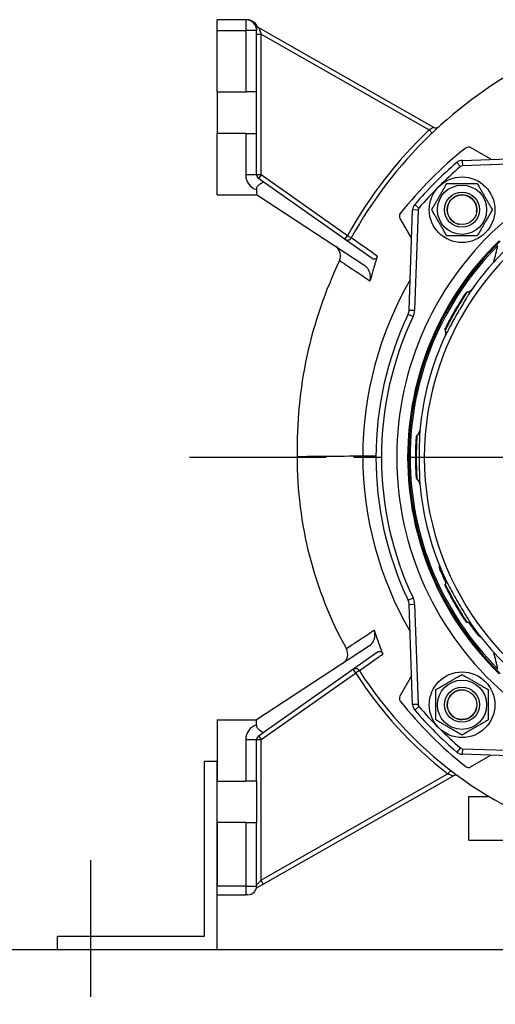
# Model space of a CAD drawing. Header units: millimetres. Extents: x 0 to 5940, y 0 to 4200.
# Tile 33 of 56: x 637 to 854, y 2119 to 2570. Entities that reach past the tile are written whole.
import ezdxf

# ---------------------------------------------------------------- set-up
doc = ezdxf.new("R2010")
doc.units = ezdxf.units.MM
doc.header["$LTSCALE"] = 50
doc.linetypes.add('MITTE', pattern=[2, 1.25, -0.25, 0.25, -0.25])
for name, color, linetype in [('02-LINIE-035', 2, 'CONTINUOUS'), ('03-LINIE-050', 3, 'CONTINUOUS'), ('05-ACHSE', 1, 'MITTE')]:
    doc.layers.add(name, color=color, linetype=linetype)

msp = doc.modelspace()

# ---------------------------------------------------------------- linework, layer by layer
at = {"layer": '02-LINIE-035'}
for p, q in [((727.03, 2564.53), (727.03, 2569.53)), ((740.03, 2569.53), (727.03, 2569.53)), ((740.03, 2569.53), (740.03, 2564.53)), ((740.68, 2569.53), (740.03, 2569.53)), ((746.04, 2565.74), (747.03, 2562.88)), ((825.93, 2520.29), (746.04, 2565.74)), ((727.03, 2536.53), (727.03, 2564.53)), ((727.03, 2564.53), (740.03, 2564.53)), ((740.03, 2564.53), (740.03, 2536.53)), ((745.03, 2564.53), (740.03, 2564.53)), ((745.03, 2536.53), (745.03, 2564.53)), ((745.03, 2562.88), (747.03, 2562.88)), ((747.03, 2498.57), (747.03, 2562.88)), ((747.03, 2562.88), (823.85, 2519.17)), ((727.03, 2536.53), (740.03, 2536.53)), ((727.03, 2536.53), (727.03, 2517.53)), ((745.03, 2536.53), (740.03, 2536.53)), ((745.03, 2517.53), (745.03, 2536.53)), ((740.03, 2517.53), (727.03, 2517.53)), ((727.03, 2489.53), (727.03, 2517.53)), ((740.03, 2517.53), (745.03, 2517.53)), ((740.03, 2517.53), (740.03, 2498.57)), ((745.03, 2498.57), (745.03, 2517.53)), ((825.23, 2517.72), (823.85, 2519.17)), ((852.08, 2505.71), (842.83, 2511.05)), ((838.13, 2502.39), (836.5, 2504.29)), ((838.96, 2505.25), (865.94, 2506.19)), ((838.96, 2505.25), (839.05, 2502.75)), ((865, 2503.66), (839.05, 2502.75)), ((745.03, 2498.57), (740.03, 2498.57)), ((747.03, 2498.57), (745.03, 2498.57)), ((747.03, 2498.57), (745.88, 2496.94)), ((786.53, 2470.8), (747.03, 2498.57)), ((747.95, 2495.48), (745.88, 2496.94)), ((797.78, 2460.45), (747.95, 2495.48)), ((727.03, 2489.53), (745.03, 2489.53)), ((745.03, 2491.87), (745.03, 2489.53)), ((794.48, 2457.08), (745.03, 2489.53)), ((819.17, 2483.44), (817.27, 2485.06)), ((814.71, 2436.84), (816.31, 2482.6)), ((818.81, 2482.51), (816.31, 2482.6)), ((818.81, 2482.51), (817.21, 2436.75)), ((810.51, 2478.74), (815.85, 2469.49)), ((785.38, 2469.16), (786.53, 2470.8)), ((786.53, 2470.8), (788.28, 2469.83)), ((840.59, 2444.49), (840.59, 2444.49)), ((814.23, 2434.87), (816.49, 2433.8)), ((814.71, 2436.84), (817.21, 2436.75)), ((818.04, 2378.72), (818.04, 2378.73)), ((793.53, 2370.01), (793.53, 2370.01)), ((829.2, 2317.18), (829.68, 2317.39)), ((831.4, 2310.5), (831.4, 2310.5)), ((814.23, 2304.2), (816.49, 2305.27)), ((814.71, 2302.23), (817.21, 2302.32)), ((816.31, 2256.47), (814.71, 2302.23)), ((817.21, 2302.32), (818.81, 2256.56)), ((845.28, 2289.34), (845.69, 2289.65)), ((796.61, 2283.38), (745.03, 2249.53)), ((800.3, 2280.4), (747.95, 2243.59)), ((747.03, 2240.5), (790.28, 2270.91)), ((789.13, 2272.54), (790.28, 2270.91)), ((791.97, 2271.99), (790.28, 2270.91)), ((815.85, 2269.58), (810.51, 2260.33)), ((818.81, 2256.56), (816.31, 2256.47)), ((819.17, 2255.63), (817.27, 2254.01)), ((727.03, 2249.53), (727.03, 2221.53)), ((727.03, 2249.53), (745.03, 2249.53)), ((745.03, 2247.2), (745.03, 2249.53)), ((745.88, 2242.13), (747.95, 2243.59)), ((745.88, 2242.13), (747.03, 2240.5)), ((740.03, 2240.5), (745.03, 2240.5)), ((740.03, 2240.5), (740.03, 2221.53)), ((745.03, 2221.53), (745.03, 2240.5)), ((745.03, 2240.5), (747.03, 2240.5)), ((747.03, 2176.19), (747.03, 2240.5)), ((838.13, 2236.68), (836.5, 2234.78)), ((839.05, 2236.32), (838.96, 2233.82)), ((866.3, 2232.86), (838.96, 2233.82)), ((839.05, 2236.32), (865.26, 2235.4)), ((842.83, 2228.02), (852.08, 2233.36)), ((721.03, 2230.53), (721.03, 2150.53)), ((727.03, 2230.53), (721.03, 2230.53)), ((727.03, 2144.53), (727.03, 2230.53)), ((832.47, 2224.81), (747.03, 2176.19)), ((748.02, 2174.45), (834.97, 2223.93)), ((832.47, 2224.81), (833.7, 2226.39)), ((727.03, 2221.53), (740.03, 2221.53)), ((745.03, 2221.53), (740.03, 2221.53)), ((745.03, 2221.53), (745.03, 2202.53)), ((842.03, 2214.53), (851.06, 2214.53)), ((842.03, 2194.53), (842.03, 2214.53)), ((740.03, 2202.53), (727.03, 2202.53)), ((727.03, 2202.53), (727.03, 2173.53)), ((740.03, 2202.53), (745.03, 2202.53)), ((740.03, 2202.53), (740.03, 2173.53)), ((745.03, 2173.53), (745.03, 2202.53)), ((842.03, 2194.53), (898.77, 2194.53)), ((747.03, 2176.19), (745.03, 2173.92)), ((745.03, 2172.75), (748.02, 2174.45)), ((748.02, 2174.45), (747.03, 2176.19)), ((740.03, 2173.53), (727.03, 2173.53)), ((727.03, 2169.53), (740.03, 2169.53)), ((740.03, 2173.53), (740.03, 2169.53)), ((740.03, 2173.53), (745.03, 2173.53)), ((741.03, 2169.53), (740.03, 2169.53)), ((744.94, 2172.7), (745.03, 2172.75)), ((721.03, 2150.53), (654.03, 2150.53)), ((654.03, 2144.53), (654.03, 2150.53))]:
    msp.add_line(p, q, dxfattribs=at)
for centre, radius in [((838.89, 2482.67), 15), ((838.89, 2482.67), 11.25), ((838.89, 2482.67), 8), ((838.89, 2482.67), 8), ((838.89, 2482.67), 6.77), ((838.89, 2256.4), 15), ((838.89, 2256.4), 11.25), ((838.89, 2256.4), 8), ((838.89, 2256.4), 8), ((838.89, 2256.4), 6.77)]:
    msp.add_circle(centre, radius, dxfattribs=at)
for centre, radius, start, end in [((740.03, 2564.53), 5, 0, 90), ((740.68, 2564.53), 5, 24.8756, 90), ((747.03, 2567.48), 2, 204.8756, 240.3606), ((962.38, 2373.69), 198.88, 117.199, 151.092), ((826.92, 2522.02), 2, 240.3606, 312.4039), ((962.38, 2373.69), 200.88, 133.5993, 151.092), ((841.83, 2509.32), 2, 60, 128.2513), ((952.03, 2369.53), 180, 128.2513, 141.7487), ((952.03, 2369.53), 177.5, 130.6068, 139.3932), ((952.03, 2369.53), 175, 130.6068, 139.3932), ((839.1, 2501.25), 4, 92, 130.6068), ((839.1, 2501.25), 1.5, 92, 130.6068), ((747.03, 2498.57), 7, 180, 253.3985), ((747.03, 2498.57), 2, 180, 234.888), ((952.03, 2369.53), 133, 101.9224, 144.7955), ((952.03, 2369.53), 130.37, 103.4591, 247.448), ((838.89, 2482.67), 6.79, 350, 260), ((820.31, 2482.46), 4, 139.3932, 178), ((812.25, 2479.74), 2, 141.7487, 210), ((820.31, 2482.46), 1.5, 139.3932, 178), ((952.03, 2369.53), 143, 130.9811, 229.0189), ((786.53, 2470.8), 2, 234.888, 331.092), ((952.03, 2369.53), 138, 134.1915, 225.8085), ((952.03, 2369.53), 137.5, 134.0768, 225.9232), ((952.03, 2369.53), 136.85, 134.9689, 225.0311), ((778.44, 2461.63), 5, 334.4491, 56.7251), ((962.38, 2373.69), 198.88, 154.4491, 181.1307), ((952.03, 2369.53), 152.5, 154.6317, 205.3683), ((809.72, 2437.01), 5, 334.6317, 358), ((809.72, 2437.01), 7.5, 334.6317, 358), ((952.03, 2369.53), 150, 154.6317, 205.3683), ((952.03, 2369.53), 133, 155.2045, 174.7955), ((943.94, 2369.19), 180.4, 179.8162, 208.9143), ((952.03, 2369.53), 133, 185.2045, 204.7955), ((952.03, 2369.53), 133.52, 203.0845, 205.4437), ((809.72, 2302.06), 7.5, 2, 25.3683), ((809.72, 2302.06), 5, 2, 25.3683), ((952.03, 2369.53), 133.52, 214.5562, 216.9155), ((952.03, 2369.53), 133, 215.2045, 247.9176), ((781.65, 2279.55), 5, 303.2749, 28.9143), ((790.28, 2270.91), 2, 32.6034, 125.112), ((943.94, 2369.19), 182.4, 212.6034, 232.3307), ((943.94, 2369.19), 180.4, 212.6034, 256.5664), ((812.25, 2259.33), 2, 150, 218.2513), ((838.89, 2256.4), 6.79, 80, 350), ((952.03, 2369.53), 180, 218.2513, 231.7487), ((820.31, 2256.61), 4, 182, 220.6068), ((820.31, 2256.61), 1.5, 182, 220.6068), ((952.03, 2369.53), 175, 220.6068, 229.3932), ((952.03, 2369.53), 177.5, 220.6068, 229.3932), ((747.03, 2240.5), 7, 106.6015, 180), ((747.03, 2240.5), 2, 125.112, 180), ((839.1, 2237.81), 4, 229.3932, 268), ((839.1, 2237.81), 1.5, 229.3932, 268), ((841.83, 2229.75), 2, 231.7487, 300), ((835.95, 2222.19), 2, 53.6996, 119.6394), ((741.03, 2173.53), 4, 270, 0)]:
    msp.add_arc(centre, radius, start, end, dxfattribs=at)
for centre, major_axis, ratio, start_param, end_param in [((840.9, 2447.94), (2.45, -1.73), 0.986253, 5.463965, 6.283185), ((828.57, 2426.57), (2.72, -1.26), 0.986251, 0, 0.81922), ((816.59, 2381.87), (2.99, -0.27), 0.986253, 5.463965, 6.283185), ((816.59, 2357.2), (2.99, 0.27), 0.986251, 0, 0.81922), ((828.57, 2312.5), (2.72, 1.26), 0.986253, 5.463965, 6.283185), ((840.9, 2291.13), (2.45, 1.73), 0.986251, 0, 0.81922)]:
    msp.add_ellipse(centre, major_axis=major_axis, ratio=ratio, start_param=start_param, end_param=end_param, dxfattribs=at)
for points, knots in [([(745.03, 2564.53), (745.03, 2564.61), (745.04, 2564.71), (745.07, 2564.96), (745.09, 2565.11), (745.13, 2565.44), (745.15, 2565.59), (745.18, 2565.91), (745.19, 2566.05), (745.2, 2566.32), (745.21, 2566.44), (745.21, 2566.59), (745.21, 2566.64), (745.21, 2566.64)], [-0.379521, -0.379521, -0.379521, -0.379521, -0.2676936, -0.2676936, -0.1567258, -0.1567258, -0.0873709, -0.0873709, -0.0440241, -0.0440241, -0.0169323, -0.0169323, 0, 0, 0, 0]), ([(825.93, 2520.29), (825.93, 2520.29), (825.81, 2520.22), (825.41, 2520.01), (825.14, 2519.87), (824.65, 2519.61), (824.45, 2519.5), (824.11, 2519.31), (823.98, 2519.24), (823.85, 2519.17)], [-0.6408816, -0.6408816, -0.6408816, -0.6408816, -0.4133686, -0.4133686, -0.2082865, -0.2082865, -0.0801102, -0.0801102, 0, 0, 0, 0]), ([(745.03, 2491.87), (745.03, 2492.07), (745.05, 2492.29), (745.15, 2492.72), (745.22, 2492.93), (745.41, 2493.32), (745.56, 2493.54), (745.9, 2493.92), (746.08, 2494.09), (746.52, 2494.44), (746.84, 2494.66), (747.37, 2495.03), (747.69, 2495.25), (747.95, 2495.48)], [2.287997, 2.287997, 2.287997, 2.287997, 2.349237, 2.349237, 2.4104769, 2.4104769, 2.4856693, 2.4856693, 2.5608616, 2.5608616, 2.6693886, 2.6693886, 2.7783672, 2.7783672, 2.7783672, 2.7783672]), ([(800.18, 2461.41), (795.95, 2464.4), (792.68, 2466.72), (789.1, 2469.25), (788.28, 2469.83), (788.28, 2469.83)], [13.245892, 13.245892, 13.245892, 13.245892, 15.516871, 15.516871, 17.284641, 17.284641, 17.284641, 17.284641]), ([(782.95, 2459.47), (782.95, 2459.47), (783.58, 2459.05), (786.78, 2456.9), (790.32, 2454.53), (795.56, 2451.01), (796.19, 2450.58), (796.83, 2450.15)], [34.686741, 34.686741, 34.686741, 34.686741, 36.31954, 36.31954, 38.932018, 38.932018, 39.274383, 39.274383, 39.274383, 39.274383]), ([(797.78, 2460.45), (797.97, 2460.31), (798.19, 2460.21), (798.63, 2460.14), (798.85, 2460.15), (799.25, 2460.27), (799.44, 2460.37), (799.73, 2460.62), (799.84, 2460.75), (800.04, 2461.06), (800.12, 2461.23), (800.18, 2461.41)], [0, 0, 0, 0, 0.080656, 0.080656, 0.1551018, 0.1551018, 0.226046, 0.226046, 0.2822511, 0.2822511, 0.3398638, 0.3398638, 0.3398638, 0.3398638]), ([(799.48, 2459.25), (799.32, 2458.71), (799.15, 2458.17), (798.69, 2456.66), (798.39, 2455.68), (798.11, 2454.7)], [86.0477635, 86.0477635, 86.0477635, 86.0477635, 86.2101813, 86.2101813, 86.5013755, 86.5013755, 86.5013755, 86.5013755]), ([(796.83, 2450.15), (797.02, 2450.83), (797.08, 2451.54), (796.99, 2453.04), (796.81, 2453.82), (796.29, 2455.07), (796, 2455.57), (795.31, 2456.43), (794.92, 2456.8), (794.48, 2457.08)], [0, 0, 0, 0, 0.2129087, 0.2129087, 0.4500201, 0.4500201, 0.6285384, 0.6285384, 0.8025813, 0.8025813, 0.8025813, 0.8025813]), ([(843.35, 2446.21), (843.26, 2446.07), (843.09, 2445.82), (842.86, 2445.47), (842.61, 2445.06), (842.27, 2444.53), (841.87, 2443.88), (841.65, 2443.53), (841.41, 2443.14), (841.15, 2442.72), (840.7, 2441.99), (840.21, 2441.18), (839.69, 2440.31), (839.12, 2439.35), (838.51, 2438.32), (837.89, 2437.25), (837.62, 2436.81), (837.36, 2436.35), (837.1, 2435.9), (836.34, 2434.59), (835.6, 2433.28), (834.91, 2432.06), (834.29, 2430.93), (833.71, 2429.88), (833.21, 2428.97), (832.69, 2428.01), (832.26, 2427.2), (831.93, 2426.57), (831.67, 2426.08), (831.48, 2425.7), (831.36, 2425.46), (831.33, 2425.4), (831.31, 2425.35), (831.29, 2425.31)], [0, 0, 0, 0, 0.0902582, 0.0902582, 0.0902582, 0.1936914, 0.1936914, 0.1936914, 0.25, 0.25, 0.25, 0.3473076, 0.3473076, 0.3473076, 0.4547331, 0.4547331, 0.4547331, 0.5, 0.5, 0.5, 0.6303366, 0.6303366, 0.6303366, 0.75, 0.75, 0.75, 0.8762367, 0.8762367, 0.8762367, 0.975991, 0.975991, 0.975991, 1, 1, 1, 1]), ([(831.34, 2427.67), (831.43, 2427.88), (831.65, 2428.31), (831.98, 2428.97), (832.23, 2429.46), (832.54, 2430.05), (832.9, 2430.74), (833.01, 2430.95), (833.12, 2431.16), (833.24, 2431.39), (833.75, 2432.35), (834.34, 2433.44), (834.98, 2434.57), (835.33, 2435.2), (835.7, 2435.85), (836.07, 2436.49), (836.37, 2437), (836.67, 2437.52), (836.96, 2438.02), (837.63, 2439.14), (838.28, 2440.22), (838.88, 2441.18), (839.08, 2441.5), (839.27, 2441.81), (839.46, 2442.11), (839.82, 2442.67), (840.13, 2443.16), (840.4, 2443.58), (840.81, 2444.21), (841.11, 2444.66), (841.27, 2444.9), (841.29, 2444.94), (841.31, 2444.97), (841.33, 2444.99)], [0, 0, 0, 0, 0.142587, 0.142587, 0.142587, 0.25, 0.25, 0.25, 0.282557, 0.282557, 0.282557, 0.422443, 0.422443, 0.422443, 0.5, 0.5, 0.5, 0.562018, 0.562018, 0.562018, 0.701955, 0.701955, 0.701955, 0.75, 0.75, 0.75, 0.841232, 0.841232, 0.841232, 0.98061, 0.98061, 0.98061, 1, 1, 1, 1]), ([(840.71, 2444.67), (840.71, 2444.67), (840.71, 2444.67), (840.71, 2444.67), (840.72, 2444.67), (840.72, 2444.67), (840.72, 2444.68), (840.72, 2444.68), (840.72, 2444.68), (840.72, 2444.68), (840.72, 2444.68), (840.72, 2444.69), (840.73, 2444.69), (840.74, 2444.7), (840.75, 2444.72), (840.83, 2444.82), (840.92, 2444.9), (841.12, 2445.02), (841.23, 2445.07), (841.36, 2445.1), (841.39, 2445.1), (841.41, 2445.1)], [0, 0, 0, 0, 0.0116172, 0.0116172, 0.0159748, 0.0159748, 0.0181414, 0.0181414, 0.019231, 0.019231, 0.0197745, 0.0197745, 0.0208783, 0.0208783, 0.025304, 0.025304, 0.0604402, 0.0604402, 0.0955459, 0.0955459, 0.1021087, 0.1021087, 0.1021087, 0.1021087]), ([(841.41, 2445.1), (841.73, 2445.14), (842.04, 2445.24), (842.63, 2445.53), (842.9, 2445.73), (843.18, 2446.01), (843.24, 2446.07), (843.32, 2446.17), (843.35, 2446.21), (843.39, 2446.26), (843.4, 2446.27), (843.41, 2446.29), (843.41, 2446.29), (843.42, 2446.31), (843.43, 2446.31), (843.43, 2446.32), (843.43, 2446.32), (843.44, 2446.33), (843.44, 2446.33), (843.44, 2446.33), (843.44, 2446.33), (843.44, 2446.33)], [0, 0, 0, 0, 0.0971792, 0.0971792, 0.1946752, 0.1946752, 0.2186924, 0.2186924, 0.2325971, 0.2325971, 0.2381757, 0.2381757, 0.2406563, 0.2406563, 0.2455713, 0.2455713, 0.250386, 0.250386, 0.2607233, 0.2607233, 0.2717999, 0.2717999, 0.2717999, 0.2717999]), ([(831.96, 2429.7), (832.2, 2430.19), (832.52, 2430.81), (833.25, 2432.22), (833.68, 2433.02), (834.6, 2434.7), (835.1, 2435.6), (836.12, 2437.38), (836.65, 2438.27), (837.29, 2439.32), (837.42, 2439.54), (837.55, 2439.76)], [0, 0, 0, 0, 0.304718, 0.304718, 0.609585, 0.609585, 0.916768, 0.916768, 1.222801, 1.222801, 1.304393, 1.304393, 1.304393, 1.304393]), ([(831.28, 2427.56), (831.24, 2427.66), (831.21, 2427.76), (831.2, 2427.98), (831.21, 2428.09), (831.24, 2428.21), (831.25, 2428.24), (831.26, 2428.27), (831.26, 2428.28), (831.27, 2428.31), (831.28, 2428.32), (831.28, 2428.33), (831.28, 2428.33), (831.29, 2428.34), (831.29, 2428.35), (831.3, 2428.36), (831.3, 2428.36), (831.3, 2428.37), (831.31, 2428.38), (831.32, 2428.41), (831.34, 2428.44), (831.36, 2428.49), (831.37, 2428.5), (831.37, 2428.51)], [0.000072, 0.000072, 0.000072, 0.000072, 0.0324806, 0.0324806, 0.065024, 0.065024, 0.0716007, 0.0716007, 0.0767642, 0.0767642, 0.0815161, 0.0815161, 0.0857119, 0.0857119, 0.0931076, 0.0931076, 0.1111465, 0.1111465, 0.1381779, 0.1381779, 0.2249341, 0.2249341, 0.2412456, 0.2412456, 0.2412456, 0.2412456]), ([(831.23, 2425.18), (831.23, 2425.18), (831.23, 2425.18), (831.23, 2425.18), (831.23, 2425.19), (831.23, 2425.19), (831.24, 2425.2), (831.24, 2425.21), (831.24, 2425.21), (831.25, 2425.22), (831.25, 2425.22), (831.25, 2425.24), (831.26, 2425.25), (831.27, 2425.29), (831.29, 2425.31), (831.31, 2425.38), (831.32, 2425.41), (831.38, 2425.57), (831.41, 2425.69), (831.5, 2426.11), (831.51, 2426.42), (831.45, 2427.01), (831.38, 2427.29), (831.28, 2427.55)], [0.0045726, 0.0045726, 0.0045726, 0.0045726, 0.0208508, 0.0208508, 0.0286773, 0.0286773, 0.0334107, 0.0334107, 0.0355039, 0.0355039, 0.0376017, 0.0376017, 0.0418465, 0.0418465, 0.050259, 0.050259, 0.0624645, 0.0624645, 0.0991166, 0.0991166, 0.1915907, 0.1915907, 0.2766279, 0.2766279, 0.2766279, 0.2766279]), ([(831.28, 2427.55), (831.28, 2427.55), (831.28, 2427.56), (831.29, 2427.57), (831.29, 2427.59), (831.31, 2427.63), (831.33, 2427.67)], [0.95360579, 0.95360579, 0.95360579, 0.95360579, 0.97284902, 0.97284902, 0.97284902, 1, 1, 1, 1]), ([(831.72, 2429.21), (831.78, 2429.35), (831.86, 2429.51), (831.98, 2429.75), (832.02, 2429.83), (832.06, 2429.9)], [0.2161119, 0.2161119, 0.2161119, 0.2161119, 0.3222289, 0.3222289, 0.3680964, 0.3680964, 0.3680964, 0.3680964]), ([(818.44, 2379.66), (818.7, 2379.86), (818.93, 2380.11), (819.28, 2380.65), (819.42, 2380.95), (819.53, 2381.34), (819.54, 2381.42), (819.56, 2381.55), (819.57, 2381.59), (819.58, 2381.65), (819.58, 2381.67), (819.59, 2381.69), (819.59, 2381.7), (819.59, 2381.72), (819.59, 2381.72), (819.59, 2381.73), (819.59, 2381.74), (819.59, 2381.74), (819.59, 2381.75), (819.59, 2381.75), (819.59, 2381.75), (819.59, 2381.75)], [0, 0, 0, 0, 0.0971792, 0.0971792, 0.1946752, 0.1946752, 0.2186924, 0.2186924, 0.2325971, 0.2325971, 0.2381757, 0.2381757, 0.2406563, 0.2406563, 0.2455713, 0.2455713, 0.250386, 0.250386, 0.2607233, 0.2607233, 0.2717999, 0.2717999, 0.2717999, 0.2717999]), ([(819.58, 2381.6), (819.53, 2381.12), (819.47, 2379.66), (819.41, 2377.47), (819.38, 2376.32), (819.36, 2374.98), (819.34, 2373.55), (819.32, 2372.27), (819.32, 2370.91), (819.32, 2369.54), (819.32, 2367.76), (819.33, 2365.99), (819.35, 2364.38), (819.37, 2363.38), (819.39, 2362.44), (819.41, 2361.6), (819.47, 2359.44), (819.53, 2357.95), (819.58, 2357.47)], [0, 0, 0, 0, 0.25, 0.25, 0.25, 0.3818068, 0.3818068, 0.3818068, 0.5, 0.5, 0.5, 0.6535412, 0.6535412, 0.6535412, 0.75, 0.75, 0.75, 1, 1, 1, 1]), ([(818.06, 2378.94), (818.06, 2378.95), (818.06, 2378.95), (818.06, 2378.95), (818.06, 2378.95), (818.06, 2378.95), (818.06, 2378.95), (818.06, 2378.96), (818.06, 2378.96), (818.06, 2378.96), (818.06, 2378.96), (818.06, 2378.97), (818.06, 2378.97), (818.06, 2378.99), (818.06, 2379), (818.08, 2379.13), (818.12, 2379.25), (818.23, 2379.45), (818.31, 2379.55), (818.41, 2379.64), (818.43, 2379.65), (818.44, 2379.67)], [0, 0, 0, 0, 0.0116172, 0.0116172, 0.0159748, 0.0159748, 0.0181414, 0.0181414, 0.019231, 0.019231, 0.0197745, 0.0197745, 0.0208783, 0.0208783, 0.025304, 0.025304, 0.0604402, 0.0604402, 0.0955459, 0.0955459, 0.1021087, 0.1021087, 0.1021087, 0.1021087]), ([(818.44, 2359.54), (818.42, 2359.76), (818.39, 2360.25), (818.35, 2360.98), (818.32, 2361.53), (818.28, 2362.2), (818.25, 2362.97), (818.25, 2363.21), (818.24, 2363.45), (818.23, 2363.7), (818.19, 2364.79), (818.16, 2366.03), (818.14, 2367.33), (818.13, 2368.05), (818.13, 2368.8), (818.13, 2369.54), (818.13, 2370.13), (818.13, 2370.73), (818.14, 2371.31), (818.15, 2372.61), (818.18, 2373.88), (818.22, 2375), (818.23, 2375.38), (818.24, 2375.75), (818.25, 2376.1), (818.28, 2376.76), (818.31, 2377.35), (818.33, 2377.85), (818.37, 2378.6), (818.41, 2379.14), (818.43, 2379.43), (818.43, 2379.47), (818.43, 2379.5), (818.43, 2379.53)], [0, 0, 0, 0, 0.142587, 0.142587, 0.142587, 0.25, 0.25, 0.25, 0.282557, 0.282557, 0.282557, 0.422443, 0.422443, 0.422443, 0.5, 0.5, 0.5, 0.562018, 0.562018, 0.562018, 0.701955, 0.701955, 0.701955, 0.75, 0.75, 0.75, 0.841232, 0.841232, 0.841232, 0.98061, 0.98061, 0.98061, 1, 1, 1, 1]), ([(817.96, 2361.6), (817.93, 2362.15), (817.89, 2362.84), (817.82, 2364.43), (817.79, 2365.34), (817.75, 2367.26), (817.73, 2368.29), (817.73, 2370.33), (817.74, 2371.37), (817.76, 2372.6), (817.77, 2372.86), (817.78, 2373.11)], [0, 0, 0, 0, 0.304718, 0.304718, 0.609585, 0.609585, 0.916768, 0.916768, 1.222801, 1.222801, 1.304393, 1.304393, 1.304393, 1.304393]), ([(793.53, 2370.01), (787.71, 2369.97), (782.42, 2369.92), (773.38, 2369.85), (769.75, 2369.82), (764.81, 2369.78), (763.54, 2369.77), (763.54, 2369.77)], [-5.813817, -5.813817, -5.813817, -5.813817, -3.906261, -3.906261, -1.953101, -1.953101, 0, 0, 0, 0]), ([(799.53, 2369.95), (799.53, 2369.95), (799.53, 2369.95), (799.53, 2369.96), (799.29, 2369.97), (798.33, 2369.98), (797.62, 2369.99), (795.81, 2370), (794.73, 2370.01), (793.53, 2370.01)], [-1.162669, -1.162669, -1.162669, -1.162669, -1.160882, -1.160882, -0.78129, -0.78129, -0.390641, -0.390641, 0, 0, 0, 0]), ([(818, 2361.06), (817.99, 2361.21), (817.98, 2361.39), (817.96, 2361.66), (817.95, 2361.74), (817.95, 2361.83)], [0.2161119, 0.2161119, 0.2161119, 0.2161119, 0.3222289, 0.3222289, 0.3680964, 0.3680964, 0.3680964, 0.3680964]), ([(818.44, 2359.41), (818.36, 2359.47), (818.28, 2359.55), (818.16, 2359.73), (818.12, 2359.84), (818.08, 2359.96), (818.08, 2359.98), (818.07, 2360.02), (818.07, 2360.03), (818.07, 2360.06), (818.06, 2360.06), (818.06, 2360.08), (818.06, 2360.08), (818.06, 2360.09), (818.06, 2360.1), (818.06, 2360.11), (818.06, 2360.12), (818.06, 2360.13), (818.06, 2360.14), (818.05, 2360.17), (818.05, 2360.2), (818.05, 2360.26), (818.05, 2360.27), (818.05, 2360.28)], [0.000072, 0.000072, 0.000072, 0.000072, 0.0324806, 0.0324806, 0.065024, 0.065024, 0.0716007, 0.0716007, 0.0767642, 0.0767642, 0.0815161, 0.0815161, 0.0857119, 0.0857119, 0.0931076, 0.0931076, 0.1111465, 0.1111465, 0.1381779, 0.1381779, 0.2249341, 0.2249341, 0.2412456, 0.2412456, 0.2412456, 0.2412456]), ([(818.44, 2359.4), (818.44, 2359.4), (818.44, 2359.41), (818.44, 2359.43), (818.44, 2359.45), (818.44, 2359.48), (818.43, 2359.54)], [0.95360579, 0.95360579, 0.95360579, 0.95360579, 0.97284902, 0.97284902, 0.97284902, 1, 1, 1, 1]), ([(819.59, 2357.32), (819.59, 2357.32), (819.59, 2357.32), (819.59, 2357.33), (819.59, 2357.33), (819.59, 2357.34), (819.59, 2357.34), (819.59, 2357.35), (819.59, 2357.36), (819.59, 2357.37), (819.59, 2357.37), (819.58, 2357.39), (819.58, 2357.4), (819.58, 2357.44), (819.57, 2357.47), (819.56, 2357.53), (819.56, 2357.58), (819.52, 2357.73), (819.49, 2357.85), (819.36, 2358.26), (819.22, 2358.54), (818.87, 2359.02), (818.67, 2359.23), (818.44, 2359.4)], [0.0045726, 0.0045726, 0.0045726, 0.0045726, 0.0208508, 0.0208508, 0.0286773, 0.0286773, 0.0334107, 0.0334107, 0.0355039, 0.0355039, 0.0376017, 0.0376017, 0.0418465, 0.0418465, 0.050259, 0.050259, 0.0624645, 0.0624645, 0.0991166, 0.0991166, 0.1915907, 0.1915907, 0.2766279, 0.2766279, 0.2766279, 0.2766279]), ([(829.2, 2317.18), (828.82, 2318.08), (828.61, 2319), (828.54, 2319.85), (828.54, 2319.96), (828.53, 2320.07), (828.52, 2320.18)], [0, 0, 0, 0, 0.5, 0.5, 0.5, 0.5673694, 0.5673694, 0.5673694, 0.5673694]), ([(831.28, 2311.51), (831.4, 2311.81), (831.47, 2312.14), (831.51, 2312.79), (831.48, 2313.12), (831.37, 2313.51), (831.35, 2313.59), (831.31, 2313.7), (831.29, 2313.75), (831.27, 2313.81), (831.26, 2313.82), (831.25, 2313.84), (831.25, 2313.85), (831.24, 2313.86), (831.24, 2313.87), (831.23, 2313.88), (831.23, 2313.88), (831.23, 2313.89), (831.23, 2313.89), (831.23, 2313.89), (831.23, 2313.89), (831.23, 2313.89)], [0, 0, 0, 0, 0.0971792, 0.0971792, 0.1946752, 0.1946752, 0.2186924, 0.2186924, 0.2325971, 0.2325971, 0.2381757, 0.2381757, 0.2406563, 0.2406563, 0.2455713, 0.2455713, 0.250386, 0.250386, 0.2607233, 0.2607233, 0.2717999, 0.2717999, 0.2717999, 0.2717999]), ([(831.29, 2313.76), (831.49, 2313.32), (832.16, 2312.03), (833.21, 2310.1), (833.21, 2310.1), (833.21, 2310.09), (833.22, 2310.09), (834.26, 2308.17), (835.64, 2305.69), (837.09, 2303.18), (837.82, 2301.93), (838.55, 2300.68), (839.24, 2299.52), (839.92, 2298.37), (840.58, 2297.28), (841.14, 2296.36), (841.71, 2295.43), (842.2, 2294.64), (842.58, 2294.05), (842.95, 2293.47), (843.22, 2293.06), (843.35, 2292.86)], [0, 0, 0, 0, 0.25, 0.25, 0.25, 0.250548, 0.250548, 0.250548, 0.5, 0.5, 0.5, 0.624936, 0.624936, 0.624936, 0.749856, 0.749856, 0.749856, 0.875355, 0.875355, 0.875355, 1, 1, 1, 1]), ([(831.3, 2310.7), (831.3, 2310.7), (831.3, 2310.7), (831.3, 2310.7), (831.3, 2310.7), (831.3, 2310.71), (831.3, 2310.71), (831.3, 2310.71), (831.3, 2310.71), (831.3, 2310.71), (831.3, 2310.71), (831.29, 2310.72), (831.29, 2310.72), (831.29, 2310.74), (831.28, 2310.75), (831.23, 2310.87), (831.2, 2310.99), (831.2, 2311.22), (831.21, 2311.34), (831.26, 2311.48), (831.27, 2311.5), (831.27, 2311.52)], [0, 0, 0, 0, 0.0116172, 0.0116172, 0.0159748, 0.0159748, 0.0181414, 0.0181414, 0.019231, 0.019231, 0.0197745, 0.0197745, 0.0208783, 0.0208783, 0.025304, 0.025304, 0.0604402, 0.0604402, 0.095546, 0.095546, 0.1021087, 0.1021087, 0.1021087, 0.1021087]), ([(841.33, 2294.08), (841.21, 2294.27), (840.94, 2294.67), (840.54, 2295.28), (840.23, 2295.75), (839.87, 2296.31), (839.46, 2296.97), (839.33, 2297.16), (839.2, 2297.37), (839.07, 2297.58), (838.49, 2298.51), (837.84, 2299.57), (837.18, 2300.68), (836.81, 2301.3), (836.44, 2301.94), (836.06, 2302.59), (835.77, 2303.1), (835.47, 2303.62), (835.19, 2304.12), (834.55, 2305.26), (833.94, 2306.37), (833.41, 2307.36), (833.23, 2307.7), (833.06, 2308.03), (832.89, 2308.33), (832.59, 2308.92), (832.32, 2309.44), (832.09, 2309.88), (831.75, 2310.56), (831.51, 2311.04), (831.38, 2311.3), (831.36, 2311.34), (831.35, 2311.37), (831.33, 2311.4)], [0, 0, 0, 0, 0.142587, 0.142587, 0.142587, 0.25, 0.25, 0.25, 0.282557, 0.282557, 0.282557, 0.422443, 0.422443, 0.422443, 0.5, 0.5, 0.5, 0.562018, 0.562018, 0.562018, 0.701955, 0.701955, 0.701955, 0.75, 0.75, 0.75, 0.841232, 0.841232, 0.841232, 0.98061, 0.98061, 0.98061, 1, 1, 1, 1]), ([(839.89, 2295.63), (839.59, 2296.09), (839.21, 2296.67), (838.36, 2298.01), (837.87, 2298.78), (836.88, 2300.42), (836.35, 2301.31), (835.32, 2303.08), (834.81, 2303.98), (834.22, 2305.06), (834.1, 2305.28), (833.98, 2305.51)], [0, 0, 0, 0, 0.304718, 0.304718, 0.609585, 0.609585, 0.916768, 0.916768, 1.222801, 1.222801, 1.304393, 1.304393, 1.304393, 1.304393]), ([(840.19, 2295.18), (840.1, 2295.31), (840.01, 2295.45), (839.86, 2295.68), (839.81, 2295.75), (839.76, 2295.83)], [0.2161119, 0.2161119, 0.2161119, 0.2161119, 0.3222289, 0.3222289, 0.3680963, 0.3680963, 0.3680963, 0.3680963]), ([(841.41, 2293.97), (841.3, 2293.98), (841.19, 2294.02), (841, 2294.11), (840.91, 2294.18), (840.82, 2294.27), (840.8, 2294.28), (840.78, 2294.31), (840.77, 2294.32), (840.75, 2294.34), (840.75, 2294.35), (840.74, 2294.36), (840.74, 2294.37), (840.73, 2294.37), (840.73, 2294.38), (840.72, 2294.39), (840.72, 2294.39), (840.71, 2294.4), (840.71, 2294.41), (840.69, 2294.44), (840.67, 2294.46), (840.64, 2294.51), (840.63, 2294.52), (840.62, 2294.53)], [0.000072, 0.000072, 0.000072, 0.000072, 0.0324806, 0.0324806, 0.065024, 0.065024, 0.0716007, 0.0716007, 0.0767642, 0.0767642, 0.0815161, 0.0815161, 0.0857119, 0.0857119, 0.0931076, 0.0931076, 0.1111465, 0.1111465, 0.1381779, 0.1381779, 0.2249341, 0.2249341, 0.2412456, 0.2412456, 0.2412456, 0.2412456]), ([(841.41, 2293.97), (841.41, 2293.97), (841.4, 2293.98), (841.39, 2293.99), (841.38, 2294.01), (841.36, 2294.04), (841.33, 2294.08)], [0.95360579, 0.95360579, 0.95360579, 0.95360579, 0.97284902, 0.97284902, 0.97284902, 1, 1, 1, 1]), ([(843.44, 2292.74), (843.44, 2292.74), (843.44, 2292.74), (843.44, 2292.74), (843.44, 2292.75), (843.43, 2292.75), (843.43, 2292.76), (843.42, 2292.76), (843.42, 2292.77), (843.41, 2292.77), (843.41, 2292.78), (843.4, 2292.79), (843.39, 2292.8), (843.37, 2292.83), (843.35, 2292.86), (843.31, 2292.91), (843.28, 2292.94), (843.18, 2293.06), (843.09, 2293.15), (842.77, 2293.44), (842.5, 2293.61), (841.96, 2293.85), (841.69, 2293.93), (841.41, 2293.97)], [0.0045726, 0.0045726, 0.0045726, 0.0045726, 0.0208508, 0.0208508, 0.0286773, 0.0286773, 0.0334107, 0.0334107, 0.0355039, 0.0355039, 0.0376017, 0.0376017, 0.0418465, 0.0418465, 0.050259, 0.050259, 0.0624645, 0.0624645, 0.0991166, 0.0991166, 0.1915907, 0.1915907, 0.2766279, 0.2766279, 0.2766279, 0.2766279]), ([(798.81, 2290.46), (798.59, 2290.32), (798.38, 2290.17), (793.47, 2286.91), (789.9, 2284.53), (786.66, 2282.39), (786.03, 2281.97), (786.03, 2281.97)], [-4.394808, -4.394808, -4.394808, -4.394808, -4.275782, -4.275782, -1.644532, -1.644532, 0, 0, 0, 0]), ([(796.61, 2283.38), (797.13, 2283.72), (797.58, 2284.18), (798.37, 2285.31), (798.68, 2286), (799.04, 2287.34), (799.12, 2287.98), (799.09, 2289.25), (799, 2289.87), (798.81, 2290.46)], [0, 0, 0, 0, 0.2078428, 0.2078428, 0.4357889, 0.4357889, 0.6277571, 0.6277571, 0.8160919, 0.8160919, 0.8160919, 0.8160919]), ([(798.81, 2290.46), (798.84, 2290.34), (798.88, 2290.23), (799.38, 2288.68), (799.86, 2287.25), (800.35, 2285.84)], [7.5448485, 7.5448485, 7.5448485, 7.5448485, 7.5797311, 7.5797311, 8.0139937, 8.0139937, 8.0139937, 8.0139937]), ([(847.54, 2287.25), (847.44, 2287.31), (847.35, 2287.37), (847.25, 2287.44), (846.56, 2287.92), (845.86, 2288.56), (845.28, 2289.34)], [0.4320986, 0.4320986, 0.4320986, 0.4320986, 0.5, 0.5, 0.5, 1, 1, 1, 1]), ([(791.97, 2271.99), (791.97, 2271.99), (792.03, 2272.03), (792.89, 2272.64), (795.78, 2274.67), (801.13, 2278.45), (801.88, 2278.98), (802.67, 2279.53)], [0, 0, 0, 0, 0.499524, 0.499524, 3.37996, 3.37996, 3.824916, 3.824916, 3.824916, 3.824916]), ([(802.67, 2279.53), (802.58, 2279.78), (802.44, 2280), (802.12, 2280.36), (801.93, 2280.49), (801.54, 2280.66), (801.33, 2280.7), (800.98, 2280.68), (800.84, 2280.66), (800.56, 2280.56), (800.43, 2280.49), (800.3, 2280.4)], [0, 0, 0, 0, 0.0807998, 0.0807998, 0.1557875, 0.1557875, 0.2276811, 0.2276811, 0.2776725, 0.2776725, 0.3285767, 0.3285767, 0.3285767, 0.3285767]), ([(747.95, 2243.59), (747.69, 2243.82), (747.37, 2244.04), (746.84, 2244.41), (746.52, 2244.63), (746.08, 2244.98), (745.9, 2245.15), (745.56, 2245.53), (745.41, 2245.75), (745.22, 2246.14), (745.15, 2246.35), (745.05, 2246.78), (745.03, 2247), (745.03, 2247.2)], [-2.7783672, -2.7783672, -2.7783672, -2.7783672, -2.6693886, -2.6693886, -2.5608616, -2.5608616, -2.4856693, -2.4856693, -2.4104769, -2.4104769, -2.349237, -2.349237, -2.287997, -2.287997, -2.287997, -2.287997]), ([(832.47, 2224.81), (832.63, 2224.75), (832.78, 2224.7), (833.18, 2224.55), (833.42, 2224.46), (834, 2224.26), (834.32, 2224.15), (834.82, 2223.98), (834.97, 2223.93), (834.97, 2223.93)], [-0.6540301, -0.6540301, -0.6540301, -0.6540301, -0.5722763, -0.5722763, -0.4414703, -0.4414703, -0.2321807, -0.2321807, 0, 0, 0, 0])]:
    msp.add_open_spline(points, degree=3, knots=knots, dxfattribs=at)
for points, weights in [([(825.04, 2482.67), (828.5, 2488.67), (831.96, 2494.67)], [1, 1.15470053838, 1]), ([(831.96, 2494.67), (838.89, 2494.67), (845.82, 2494.67)], [1, 1.15470053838, 1]), ([(845.82, 2494.67), (849.28, 2488.67), (852.75, 2482.67)], [1, 1.15470053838, 1]), ([(831.96, 2470.67), (828.5, 2476.67), (825.04, 2482.67)], [1, 1.15470053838, 1]), ([(852.75, 2482.67), (849.28, 2476.67), (845.82, 2470.67)], [1, 1.15470053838, 1]), ([(845.82, 2470.67), (838.89, 2470.67), (831.96, 2470.67)], [1, 1.15470053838, 1]), ([(831.33, 2427.68), (831.16, 2428.09), (831.36, 2428.49)], [0.953296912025, 0.890904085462, 0.999851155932]), ([(818.43, 2359.54), (818.08, 2359.81), (818.05, 2360.25)], [0.953296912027, 0.890904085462, 0.999851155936]), ([(841.33, 2294.08), (840.89, 2294.14), (840.64, 2294.5)], [0.953296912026, 0.890904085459, 0.999851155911]), ([(826.89, 2263.33), (832.89, 2266.79), (838.89, 2270.25)], [1, 1.15470053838, 1]), ([(838.89, 2270.25), (844.89, 2266.79), (850.89, 2263.33)], [1, 1.15470053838, 1]), ([(826.89, 2249.47), (826.89, 2256.4), (826.89, 2263.33)], [1, 1.15470053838, 1]), ([(850.89, 2263.33), (850.89, 2256.4), (850.89, 2249.47)], [1, 1.15470053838, 1]), ([(838.89, 2242.54), (832.89, 2246.01), (826.89, 2249.47)], [1, 1.15470053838, 1]), ([(850.89, 2249.47), (844.89, 2246.01), (838.89, 2242.54)], [1, 1.15470053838, 1])]:
    msp.add_rational_spline(points, weights, degree=2, dxfattribs=at)
for points in [[(853.38, 2458.74), (854.04, 2461.33), (854.68, 2463.87), (855.31, 2466.35)], [(800.18, 2461.41), (799.94, 2460.69), (799.71, 2459.97), (799.48, 2459.25)], [(798.11, 2454.7), (797.67, 2453.19), (797.24, 2451.68), (796.83, 2450.15)], [(815.22, 2450.65), (801.11, 2426.27), (793.5, 2398.11), (793.53, 2370.01)], [(838.89, 2441.9), (839.47, 2442.8), (839.95, 2443.53), (840.27, 2444.01)], [(840.27, 2444.01), (840.41, 2444.22), (840.52, 2444.38), (840.59, 2444.49)], [(840.35, 2444.12), (840.48, 2444.32), (840.58, 2444.47), (840.64, 2444.56)], [(840.59, 2444.49), (840.66, 2444.6), (840.7, 2444.66), (840.71, 2444.67)], [(841.33, 2444.99), (841.38, 2445.06), (841.41, 2445.1), (841.41, 2445.1)], [(841.41, 2445.1), (841.41, 2445.1), (841.41, 2445.1), (841.41, 2445.1)], [(837.55, 2439.76), (837.82, 2440.2), (838.08, 2440.62), (838.33, 2441.02)], [(838.33, 2441.02), (838.53, 2441.33), (838.71, 2441.62), (838.89, 2441.9)], [(834.2, 2433.97), (834.35, 2434.25), (834.51, 2434.53), (834.67, 2434.82)], [(836.76, 2438.45), (836.85, 2438.61), (836.95, 2438.77), (837.05, 2438.93)], [(831.28, 2427.55), (831.28, 2427.55), (831.28, 2427.55), (831.28, 2427.55)], [(831.37, 2428.51), (831.47, 2428.71), (831.66, 2429.11), (831.96, 2429.7)], [(817.87, 2375.63), (817.92, 2376.71), (817.97, 2377.58), (818.01, 2378.15)], [(818.01, 2378.29), (818.03, 2378.52), (818.04, 2378.7), (818.05, 2378.81)], [(818.01, 2378.16), (818.02, 2378.4), (818.03, 2378.59), (818.04, 2378.72)], [(818.04, 2378.73), (818.05, 2378.86), (818.06, 2378.93), (818.06, 2378.94)], [(818.43, 2379.53), (818.44, 2379.62), (818.44, 2379.67), (818.44, 2379.67)], [(818.44, 2379.67), (818.44, 2379.67), (818.44, 2379.67), (818.44, 2379.67)], [(817.74, 2371.58), (817.75, 2371.77), (817.75, 2371.95), (817.75, 2372.14)], [(817.78, 2373.11), (817.79, 2373.63), (817.81, 2374.12), (817.82, 2374.59)], [(817.82, 2374.59), (817.84, 2374.96), (817.85, 2375.31), (817.87, 2375.63)], [(793.53, 2370.01), (793.44, 2342.14), (801.1, 2314.07), (815.18, 2289.95)], [(817.77, 2366.42), (817.76, 2366.74), (817.75, 2367.06), (817.75, 2367.39)], [(818.05, 2360.28), (818.03, 2360.5), (818, 2360.94), (817.96, 2361.6)], [(818.44, 2359.4), (818.44, 2359.4), (818.44, 2359.4), (818.44, 2359.4)], [(831.33, 2311.4), (831.29, 2311.48), (831.28, 2311.52), (831.28, 2311.52)], [(831.28, 2311.52), (831.28, 2311.52), (831.28, 2311.52), (831.28, 2311.52)], [(831.4, 2310.5), (831.34, 2310.62), (831.31, 2310.68), (831.3, 2310.69)], [(831.59, 2310.11), (831.49, 2310.32), (831.41, 2310.48), (831.36, 2310.58)], [(831.65, 2309.99), (831.54, 2310.21), (831.46, 2310.38), (831.4, 2310.5)], [(832.79, 2307.74), (832.3, 2308.69), (831.91, 2309.47), (831.65, 2309.99)], [(833.27, 2306.81), (833.1, 2307.14), (832.94, 2307.44), (832.79, 2307.74)], [(833.98, 2305.5), (833.73, 2305.96), (833.49, 2306.4), (833.27, 2306.81)], [(834.71, 2304.16), (834.62, 2304.33), (834.53, 2304.49), (834.44, 2304.65)], [(837.31, 2299.71), (837.14, 2299.98), (836.98, 2300.26), (836.81, 2300.54)], [(840.63, 2294.53), (840.5, 2294.71), (840.26, 2295.08), (839.89, 2295.63)], [(841.41, 2293.97), (841.41, 2293.97), (841.41, 2293.97), (841.41, 2293.97)], [(800.35, 2285.84), (800.86, 2284.39), (801.38, 2282.95), (801.91, 2281.53)], [(801.91, 2281.53), (802.16, 2280.86), (802.42, 2280.2), (802.67, 2279.53)], [(855.31, 2272.71), (854.68, 2275.2), (854.04, 2277.74), (853.38, 2280.33)]]:
    msp.add_open_spline(points, degree=3, dxfattribs=at)
at = {"layer": '03-LINIE-050'}
msp.add_line((502.03, 2144.53), (1618.86, 2144.53), dxfattribs=at)
at = {"layer": '05-ACHSE'}
for p, q in [((714.32, 2369.53), (1576.42, 2369.53)), ((669.03, 2185.34), (669.03, 2119.49))]:
    msp.add_line(p, q, dxfattribs=at)

doc.saveas('drawing.dxf')
